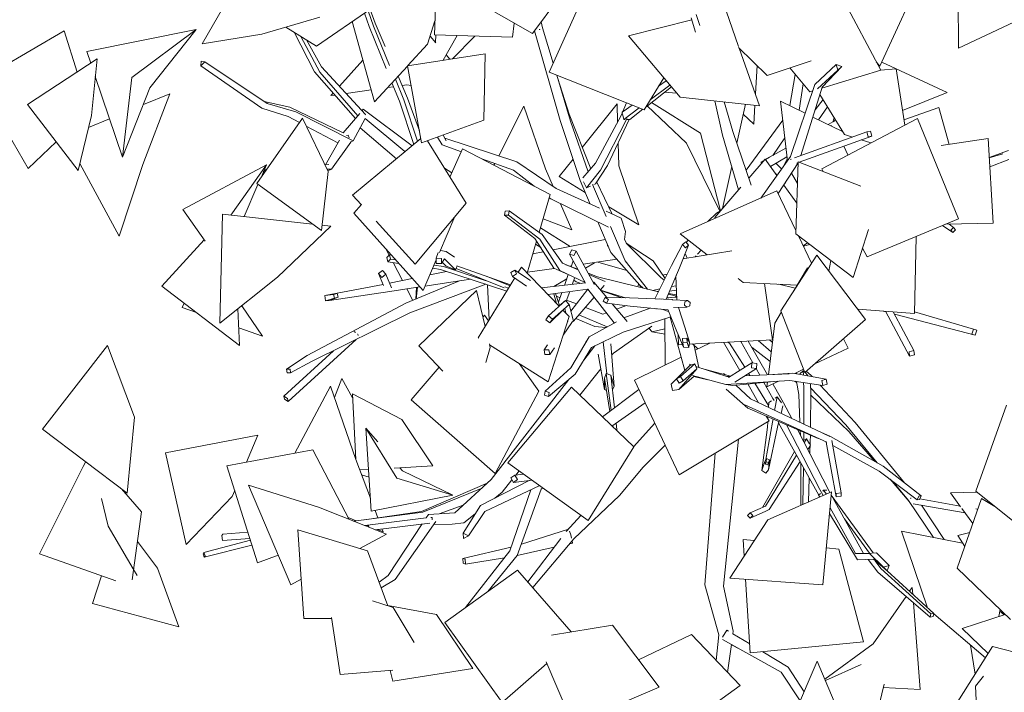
# Model space of a CAD drawing. Header units: millimetres. Extents: x -2624 to 101766, y -16 to 109490.
# Tile 35 of 151: x 15996 to 18595, y 69183 to 70960. Entities that reach past the tile are written whole.
import ezdxf

# ---------------------------------------------------------------- set-up
doc = ezdxf.new("R2010")
doc.units = ezdxf.units.MM
doc.header["$MEASUREMENT"] = 0
doc.layers.add('Nouveau_VRD _ Végétation.VRD', color=7, linetype='Continuous')

# ---------------------------------------------------------------- blocks, each defined once
blk = doc.blocks.new('Élément de coupe_1474')
at = {"layer": 'Nouveau_VRD _ Végétation.VRD', "color": 7, "linetype": 'Continuous', "lineweight": 15}
for p, q in [((17098.6, 71146.6), (17090.7, 70919.9)), ((16477.4, 70895.7), (16594.7, 71099.2)), ((18380.1, 71085.3), (18266.4, 70836.7)), ((17439.4, 71044.6), (17349.6, 70922.7)), ((18474.1, 70884.7), (18473.2, 71045.5)), ((17177.8, 71021.2), (17349.6, 70922.7)), ((17486.3, 71026.9), (17393.2, 70820.5)), ((18163.3, 71024.6), (18268.6, 70825.8)), ((16922.9, 70988.3), (16779.4, 70890)), ((16929.7, 70942.2), (16915.6, 70983.3)), ((16933.8, 70950.5), (16920.6, 70986.7)), ((17860.5, 70982.7), (17893.7, 70888.8)), ((16788.2, 70966), (16635, 70921)), ((16918, 70941.5), (16906.3, 70977)), ((17603.1, 70916.5), (17769.9, 70959.4)), ((17779.4, 70926.6), (17768.4, 70964.6)), ((17791.3, 70944.1), (17781.7, 70973.6)), ((15884.7, 70795.9), (16113.5, 70930.4)), ((16113.5, 70930.4), (16147.1, 70821.2)), ((16173.3, 70875.4), (16462, 70933.8)), ((16462, 70933.8), (16291.8, 70807)), ((16339.7, 70779.3), (16462, 70933.8)), ((16698.5, 70939.7), (16779.4, 70890)), ((16932.6, 70742.2), (16873.6, 70954.5)), ((16963.2, 70830.5), (16918, 70941.5)), ((16972.3, 70838.9), (16929.7, 70942.2)), ((16960.8, 70888.3), (16933.8, 70950.5)), ((17092, 70956.1), (17072.7, 70895.1)), ((17301.3, 70950.4), (17296.3, 70913.3)), ((17367, 70933.7), (17368.6, 70933.3)), ((17368.6, 70933.3), (17369.1, 70934.6)), ((17376.1, 70937.8), (17372.4, 70953.7)), ((17404, 70844.4), (17376.1, 70937.8)), ((18619.7, 70952.6), (18474.1, 70884.7)), ((16477.4, 70895.7), (16635, 70921)), ((16774, 70821.9), (16720.1, 70926.4)), ((16788.1, 70820.7), (16738.1, 70915.4)), ((16792.7, 70835.2), (16753.1, 70906.2)), ((17079.2, 70915.7), (17094.1, 70898.5)), ((17090.7, 70919.9), (17296.3, 70913.3)), ((17093.1, 70899.6), (17094.5, 70919.8)), ((17114, 70852.4), (17150.3, 70918)), ((17197.3, 70916.4), (17138.5, 70856.1)), ((17422.4, 70693), (17354.9, 70929.9)), ((17603.1, 70916.5), (17739, 70754.7)), ((17020.5, 70838.1), (17072.7, 70895.1)), ((17893.1, 70886.5), (17968.6, 70812.5)), ((17895.2, 70884.5), (17949, 70732.1)), ((16016, 70735.5), (16199.9, 70855.7)), ((16183.5, 70845), (16173.3, 70875.4)), ((16199.9, 70855.7), (16185.1, 70706.9)), ((16839.9, 70784.2), (16901.9, 70852.7)), ((17019.6, 70837.9), (17224.5, 70869.3)), ((17121.8, 70866.4), (17131.5, 70855)), ((17224.5, 70869.3), (17220.9, 70694.3)), ((16474.5, 70849.9), (16474.4, 70837.3)), ((16474.4, 70837.3), (16484.6, 70848.5)), ((16635, 70725.9), (16474.4, 70837.3)), ((16484.6, 70848.5), (16474.5, 70849.9)), ((16649.3, 70738.4), (16484.6, 70848.5)), ((16908.9, 70709.4), (16792.7, 70835.2)), ((16932.6, 70742.2), (17019.7, 70837.2)), ((17019.6, 70837.9), (17056.7, 70633.9)), ((17942.2, 70838.5), (17937.9, 70763.5)), ((18085.3, 70850.6), (17968.6, 70812.5)), ((18028.6, 70832.1), (18081.6, 70768.9)), ((18095.1, 70788.2), (18151.5, 70841)), ((18114.4, 70781.5), (18166.1, 70836.1)), ((18151.5, 70841), (18155.8, 70826.2)), ((18166.1, 70836.1), (18151.5, 70841)), ((18155.8, 70826.2), (18166.1, 70836.1)), ((18266.4, 70836.7), (18256.8, 70848.1)), ((18268.5, 70826.1), (18309.1, 70829.6)), ((18271.3, 70847.3), (18443.9, 70767.5)), ((18309.1, 70829.6), (18332.2, 70681)), ((16267, 70596.2), (16195.4, 70809.8)), ((16267, 70596.2), (16291.8, 70807)), ((16882.1, 70698.4), (16774, 70821.9)), ((16888.2, 70705.6), (16788.1, 70820.7)), ((17010.1, 70747.5), (16987.5, 70802.1)), ((17019.9, 70751.9), (16994.7, 70810)), ((17393.2, 70820.5), (17643.9, 70721.7)), ((17449.7, 70691.2), (17413.5, 70812.6)), ((17446, 70709.9), (17416, 70804.1)), ((17696, 70805.9), (17643.9, 70721.7)), ((18028.4, 70732.6), (18043.1, 70814.8)), ((18101.5, 70776.5), (18155.8, 70826.2)), ((18268.6, 70825.8), (18113.5, 70778.6)), ((15884.7, 70795.9), (16018.5, 70566.7)), ((16339.7, 70779.3), (16267, 70596.2)), ((16967.5, 70780.2), (16982.7, 70782.4)), ((16998.2, 70744.3), (16978.6, 70792.4)), ((17005.3, 70785.6), (17018.1, 70787.4)), ((17029.1, 70785.6), (17018.1, 70787.4)), ((17648.3, 70728.9), (17716, 70782)), ((17660.2, 70748.1), (17712.1, 70786.7)), ((17682.5, 70784.1), (17702.4, 70798.3)), ((18030.6, 70598.4), (18095.1, 70788.2)), ((18053, 70720.5), (18063.9, 70790)), ((18057.8, 70600.5), (18114.4, 70781.5)), ((16392, 70764), (16320.9, 70577.2)), ((16322.2, 70735.1), (16392, 70764)), ((16817.2, 70759.1), (16823.2, 70765.7)), ((16817.2, 70759.1), (16827.7, 70760.6)), ((16857.8, 70764.8), (16923.7, 70774.1)), ((17050.8, 70666.4), (17019.9, 70751.9)), ((17698.4, 70768.2), (17730, 70765.3)), ((17949, 70732.1), (17739, 70754.7)), ((18089.3, 70771.3), (18081.6, 70768.9)), ((18095.5, 70721), (18116.4, 70749)), ((18108.4, 70762.2), (18172.9, 70656.1)), ((18443.9, 70767.5), (18326.1, 70720)), ((16150.2, 70561.5), (16016, 70735.5)), ((16704.4, 70703.7), (16635, 70725.9)), ((16708.8, 70728.5), (16641.5, 70743.6)), ((16724.4, 70716.5), (16649.3, 70738.4)), ((16849.9, 70660.4), (16708.8, 70728.5)), ((16902.8, 70722.8), (16899.8, 70719.3)), ((17031.6, 70626.7), (16902.8, 70722.8)), ((17035.8, 70630.1), (16998.2, 70744.3)), ((17046.2, 70638.8), (17010.1, 70747.5)), ((17260.3, 70600.3), (17326.6, 70731.1)), ((17326.6, 70731.1), (17383.9, 70565.6)), ((17480.9, 70621.9), (17572.8, 70737.5)), ((17572.8, 70737.5), (17574.1, 70689.3)), ((17583.2, 70706.4), (17597.3, 70740.1)), ((17588.8, 70717.1), (17612.5, 70734.1)), ((17590.2, 70695.9), (17631.4, 70726.6)), ((17606, 70695.7), (17640.8, 70722.9)), ((17756.3, 70633), (17652.5, 70732.1)), ((17663.4, 70740.7), (17792.9, 70659.7)), ((17850.8, 70654.3), (17830.8, 70744.8)), ((17878.3, 70664.6), (17855.5, 70742.2)), ((17911.6, 70736.1), (17888.9, 70633.4)), ((17936.2, 70733.5), (17933.4, 70683.7)), ((18004.3, 70744.4), (18069.3, 70712.5)), ((18004.3, 70744.4), (18022.5, 70587)), ((18104.1, 70695.4), (18128.4, 70729.2)), ((18421.8, 70727.8), (18330, 70695.1)), ((18421.8, 70727.8), (18449.5, 70630.2)), ((16150.2, 70561.5), (16185.1, 70706.9)), ((16177.5, 70675.2), (16232.8, 70698.1)), ((16621.4, 70526.7), (16742, 70699.4)), ((16734, 70688), (16704.4, 70703.7)), ((16876.5, 70639.8), (16724.4, 70716.5)), ((16742, 70699.4), (16810.3, 70558.6)), ((16893.6, 70712), (16849.9, 70660.4)), ((16908, 70698.9), (16876.5, 70639.8)), ((17012.8, 70611), (16908, 70698.9)), ((16908.2, 70707.9), (16908.9, 70709.4)), ((17503.2, 70565.7), (17446, 70709.9)), ((17516.2, 70580.5), (17583.2, 70706.4)), ((17585.9, 70715.1), (17587.2, 70716)), ((17585.9, 70715.1), (17586.2, 70713.6)), ((17586.8, 70711.1), (17590.2, 70695.9)), ((17596.9, 70694.1), (17598.7, 70698.5)), ((17933.4, 70683.7), (17905.8, 70709.7)), ((18089.7, 70702.5), (18168, 70664.1)), ((18366.2, 70698.9), (18112.9, 70565.8)), ((18142.3, 70688.9), (18146.1, 70700.1)), ((18366.2, 70698.9), (18474.2, 70433.9)), ((16835.7, 70633.9), (16752.3, 70678.3)), ((16990.5, 70592.4), (16894.4, 70673.5)), ((17056.7, 70633.9), (17220.9, 70694.3)), ((17475.4, 70534.8), (17422.4, 70693)), ((17496.2, 70557.8), (17449.7, 70691.2)), ((17529.1, 70562), (17596.9, 70694.1)), ((17547.4, 70574.2), (17604.6, 70695.7)), ((17590.2, 70695.9), (17594.5, 70695.9)), ((17599.8, 70695.8), (17606, 70695.7)), ((17913.2, 70562), (18010.1, 70694.5)), ((18130.2, 70682.6), (18142.5, 70689.5)), ((18138.7, 70678.5), (18139.2, 70679.9)), ((18144.8, 70690.1), (18148.7, 70695.9)), ((16863.3, 70654.5), (16858.7, 70653.3)), ((16865.8, 70647.8), (16863.3, 70654.5)), ((16874.4, 70495.9), (17054.6, 70645.7)), ((17110.6, 70629.1), (17098.7, 70649.4)), ((17121.9, 70639.6), (17113.3, 70654.8)), ((17308.5, 70584.5), (17117.8, 70646.8)), ((17845.4, 70454.7), (17792.9, 70659.7)), ((17893.6, 70510.3), (17850.8, 70654.3)), ((17926.6, 70522.8), (17878.3, 70664.6)), ((17983.7, 70600.8), (18015.5, 70647.1)), ((18041.3, 70594.6), (18231.9, 70662.9)), ((18053.2, 70583.3), (18245.5, 70652.2)), ((18194.2, 70649.4), (18172.9, 70656.1)), ((18241.7, 70665.2), (18231.9, 70662.9)), ((18231.9, 70662.9), (18235.7, 70649.8)), ((18235.7, 70649.8), (18245.5, 70652.2)), ((18245.5, 70652.2), (18241.7, 70665.2)), ((18552.3, 70645.3), (18428.2, 70627.1)), ((18552.3, 70645.3), (18565.9, 70422)), ((16018.5, 70566.7), (16092.1, 70636.9)), ((16839.9, 70641.2), (16802.7, 70576.3)), ((16870.2, 70636.2), (16818.9, 70565)), ((16870.2, 70636.2), (16869.7, 70637.5)), ((16869.8, 70637.3), (16876.5, 70639.8)), ((17072.4, 70639.7), (17174.1, 70474.9)), ((17161.7, 70610.9), (17110.6, 70629.1)), ((17575.7, 70634.3), (17577.4, 70573.2)), ((17756.3, 70633), (17843.9, 70453.7)), ((17975.2, 70596.1), (18018.6, 70620.3)), ((18171.3, 70625.6), (18182.2, 70602.2)), ((18242.7, 70634), (18217.2, 70642.1)), ((17131.6, 70543.8), (17164.9, 70618.1)), ((17164.9, 70618.1), (17396.2, 70497.9)), ((17952.4, 70488.4), (18030.6, 70598.4)), ((17975.2, 70596.1), (17964.7, 70590)), ((17977.5, 70572.1), (18021.3, 70597.4)), ((18555.3, 70595.6), (18605.6, 70613.6)), ((18555.4, 70594.3), (18591, 70605.6)), ((16258, 70387.6), (16154.5, 70579.5)), ((16258, 70387.6), (16320.9, 70577.2)), ((16426.2, 70457.8), (16647, 70576.3)), ((16647, 70576.3), (16553.2, 70443.2)), ((16632.9, 70543), (16647, 70576.3)), ((16811.8, 70577), (16801.7, 70576.2)), ((17136.6, 70555), (17117.3, 70567)), ((17299.7, 70561.8), (17215.5, 70591.8)), ((17247.6, 70575.1), (17249.9, 70579.6)), ((17411.9, 70513.3), (17308.5, 70584.5)), ((17420, 70545.2), (17456.5, 70591.1)), ((17482.1, 70541.7), (17516.2, 70580.5)), ((17516.2, 70525.9), (17547.4, 70574.2)), ((17629.8, 70417.4), (17577.4, 70573.2)), ((17875.3, 70571.9), (17850.7, 70460.6)), ((17963.6, 70591.5), (17920.3, 70541.2)), ((17960, 70587.3), (17952.5, 70583)), ((17954.8, 70581.3), (17952.5, 70583)), ((17994.7, 70548), (17963.6, 70591.5)), ((18007.2, 70565.5), (17991.7, 70580.3)), ((17998.2, 70500.1), (18051.1, 70581.2)), ((18011.1, 70571), (18021.8, 70592.4)), ((18031.1, 70590.9), (18032.5, 70591.4)), ((18031.1, 70590.9), (18031.6, 70589)), ((18051.2, 70584.1), (18044.3, 70393.9)), ((18047, 70581), (18051.1, 70582.5)), ((18216, 70519.8), (18051.2, 70584.1)), ((18556.9, 70570.7), (18606.9, 70590.2)), ((16646, 70563.7), (16639.8, 70558.9)), ((16639.8, 70558.9), (16641.4, 70555.2)), ((16647.4, 70563.8), (16646, 70563.7)), ((16646.5, 70562.5), (16646, 70563.7)), ((16792.1, 70403.1), (16810.3, 70558.6)), ((16818.9, 70565), (16807.5, 70564.3)), ((16809.3, 70560.5), (16818.9, 70565)), ((17354.2, 70519.8), (17299.7, 70561.8)), ((17404.1, 70518.7), (17383.9, 70565.6)), ((17488.7, 70503.3), (17420, 70545.2)), ((17491.8, 70515.3), (17529.1, 70562)), ((17995.1, 70548.6), (17991.9, 70552)), ((17993.6, 70549.7), (17993.9, 70549.9)), ((18049.1, 70527.2), (18033.6, 70554.4)), ((18112.9, 70565.8), (18116.6, 70558.6)), ((16588.7, 70439.3), (16624.8, 70524.2)), ((16792.1, 70403.1), (16621.4, 70526.7)), ((17501.8, 70472.5), (17475.4, 70534.8)), ((17484.2, 70531.6), (17491.8, 70515.3)), ((17491.8, 70515.3), (17502.4, 70519.9)), ((17544.1, 70439.8), (17507.9, 70524.6)), ((17511.4, 70523.9), (17516.2, 70525.9)), ((17560, 70446.1), (17519.2, 70530.6)), ((17899.7, 70517.4), (17830.7, 70437.4)), ((18047.2, 70474.7), (18012.9, 70522.6)), ((18014.8, 70525.6), (18016.3, 70526.6)), ((18016.3, 70526.6), (18015.8, 70527)), ((18016.3, 70526.6), (18016.5, 70528.1)), ((16874.4, 70495.9), (16897.7, 70470.3)), ((17366.9, 70398), (17396.2, 70497.9)), ((17397.8, 70486), (17393.7, 70489.2)), ((17526.3, 70461.4), (17411.9, 70513.3)), ((17738.9, 70393.6), (17994.8, 70507.3)), ((17994.8, 70507.3), (18044.6, 70403.1)), ((16878.1, 70448.9), (16898.2, 70471)), ((17040.1, 70313.5), (17174.1, 70474.9)), ((17550.4, 70411.2), (17397.8, 70486)), ((17453, 70404.6), (17423.5, 70473.4)), ((17629.8, 70417.4), (17550.6, 70465.6)), ((16485.4, 70374.7), (16426.2, 70457.8)), ((16524.4, 70157.6), (16530.9, 70445.6)), ((16530.9, 70445.6), (16769.1, 70419.8)), ((17060.6, 70244), (16878.1, 70448.9)), ((17103.7, 70344.2), (17144.7, 70439.4)), ((17277.3, 70454.1), (17275.9, 70442.8)), ((17275.9, 70442.8), (17286.5, 70443.4)), ((17356, 70381.3), (17275.9, 70442.8)), ((17287.9, 70454.6), (17277.3, 70454.1)), ((17286.5, 70443.4), (17287.9, 70454.6)), ((17368.6, 70380.2), (17286.5, 70443.4)), ((17375, 70392.3), (17287.9, 70454.6)), ((17583.2, 70435.6), (17543.7, 70453.5)), ((17812.4, 70426.3), (17835.5, 70448.3)), ((17831.8, 70434.9), (17830.7, 70437.4)), ((17835.5, 70448.3), (17845.9, 70455)), ((16817.3, 70414.5), (16676.3, 70279.9)), ((16793.7, 70417.1), (16817.3, 70414.5)), ((16936.4, 70427.6), (17040.1, 70313.5)), ((17453, 70404.6), (17377.3, 70433.4)), ((17555.9, 70344.9), (17521.8, 70425.2)), ((17594.4, 70322.2), (17555.5, 70413.1)), ((17595.3, 70399.9), (17583.2, 70435.6)), ((18474.2, 70433.9), (18232.7, 70333.3)), ((18431.7, 70416.2), (18458.9, 70397.4)), ((18565.9, 70422), (18439.6, 70419.5)), ((18449.1, 70419.7), (18461, 70410.5)), ((18461, 70410.5), (18453.9, 70403.6)), ((18466, 70404.3), (18461, 70410.5)), ((17449.3, 70360.7), (17370.4, 70409.8)), ((17429, 70316.2), (17375, 70392.3)), ((17592.3, 70379.2), (17595.3, 70399.9)), ((17738.9, 70393.6), (17810.6, 70338.5)), ((18195.9, 70279), (18044.3, 70393.9)), ((18051.6, 70388.4), (18086.2, 70316.1)), ((18236.8, 70405.5), (18195.9, 70279)), ((18358.1, 70183.6), (18362.2, 70387.2)), ((18453.9, 70403.6), (18458.9, 70397.4)), ((18458.9, 70397.4), (18466, 70404.3)), ((16371.4, 70255.5), (16483, 70378)), ((17335.3, 70290.3), (17360.1, 70374.9)), ((17405.4, 70303.3), (17356, 70381.3)), ((17371.1, 70357.5), (17357.7, 70366.5)), ((17421.9, 70297.3), (17368.6, 70380.2)), ((17541.4, 70379.1), (17403.8, 70351.7)), ((17547.1, 70361.7), (17547.7, 70364.1)), ((17597.6, 70368.2), (17592, 70379.7)), ((17667.9, 70322.2), (17596.9, 70369.7)), ((17688.2, 70278.4), (17597.6, 70368.2)), ((17716.8, 70310.5), (17745.7, 70365.6)), ((17737.2, 70304.4), (17761.3, 70364.1)), ((17754, 70372.4), (17745.7, 70365.6)), ((17745.7, 70365.6), (17753, 70357.2)), ((17753, 70357.2), (17761.3, 70364.1)), ((17761.3, 70364.1), (17754, 70372.4)), ((17754.9, 70371.4), (17760.7, 70376.9)), ((18075.4, 70370.4), (18064.1, 70362.2)), ((18064.7, 70361.1), (18081.3, 70365.9)), ((16971, 70337.8), (16962.7, 70353.9)), ((16971.8, 70338.6), (16964.7, 70331.6)), ((16974.8, 70326.9), (16971.8, 70338.6)), ((16976.7, 70338.2), (16971.8, 70338.6)), ((17100.8, 70344.8), (17095.5, 70329.5)), ((17121.3, 70346.9), (17106.2, 70349.9)), ((17143.7, 70332.6), (17121.3, 70346.9)), ((17378, 70346.6), (17350.2, 70341)), ((17352.8, 70341.5), (17350.7, 70342.9)), ((17453.2, 70351.9), (17447.2, 70340.5)), ((17447.2, 70340.5), (17459, 70336.4)), ((17489, 70264), (17447.2, 70340.5)), ((17464.9, 70347.9), (17453.2, 70351.9)), ((17459, 70336.4), (17464.9, 70347.9)), ((17512.5, 70260.8), (17464.9, 70347.9)), ((17632.6, 70258.2), (17555.9, 70344.9)), ((17875.8, 70349.2), (17746.7, 70328.1)), ((17752.3, 70341.8), (17757.4, 70329.8)), ((17778.8, 70333.3), (17781.1, 70335.8)), ((17784.9, 70339.8), (17795.1, 70350.4)), ((18099.9, 70337.3), (18005.2, 70190.7)), ((18228.8, 70167.7), (18099.9, 70337.3)), ((18220.9, 70356.3), (18232.7, 70333.3)), ((16964.7, 70331.6), (16967.6, 70319.9)), ((16967.6, 70319.9), (16974.8, 70326.9)), ((16996.7, 70315.8), (16967.6, 70319.9)), ((16988.4, 70325), (16974.8, 70326.9)), ((17005.9, 70270.6), (16981.3, 70318)), ((17060.6, 70244), (17095.5, 70325.1)), ((17114.2, 70307.6), (17089.4, 70311)), ((17095.5, 70329.5), (17095.3, 70315.8)), ((17095.3, 70315.8), (17109, 70315.5)), ((17109.2, 70329.1), (17095.5, 70329.5)), ((17109, 70315.5), (17109.2, 70329.1)), ((17117.2, 70328.1), (17109, 70315.5)), ((17121.6, 70308.9), (17111.4, 70319.1)), ((17227.6, 70270.2), (17114.2, 70307.6)), ((17146.4, 70299.1), (17117.2, 70328.1)), ((17121.6, 70308.9), (17146.4, 70299.1)), ((17146.4, 70299.1), (17150.5, 70309.3)), ((17149.4, 70309.7), (17291.3, 70259)), ((17470, 70298.7), (17429, 70316.2)), ((17469.1, 70300.5), (17437.7, 70312.5)), ((17452.3, 70309.3), (17447.8, 70308.6)), ((17451.5, 70307.2), (17457, 70322.5)), ((17572.1, 70326.6), (17483.5, 70313.8)), ((17513, 70317.5), (17489.2, 70303.5)), ((17510.4, 70317.7), (17513, 70317.5)), ((17598.5, 70296.7), (17521.9, 70319.3)), ((17653.4, 70248), (17594.4, 70322.2)), ((17699.3, 70275.9), (17667.9, 70322.2)), ((17672.2, 70222.4), (17716.8, 70310.5)), ((18131.6, 70295.5), (18137, 70323.7)), ((16953.9, 70297.4), (16943.2, 70289)), ((16943.2, 70289), (16951.5, 70278.6)), ((16956.3, 70257.2), (16943.2, 70289)), ((16951.5, 70278.6), (16962.2, 70287)), ((16962.2, 70287), (16953.9, 70297.4)), ((16977, 70251.2), (16962.2, 70287)), ((17122.7, 70294.8), (17078.5, 70285.6)), ((17106.8, 70300), (17086, 70303)), ((17281.4, 70242.8), (17106.8, 70300)), ((17274.3, 70251.5), (17147.6, 70302.2)), ((17290.1, 70257), (17230.1, 70280.9)), ((17302.8, 70298.4), (17292, 70291.8)), ((17292, 70291.8), (17296.9, 70281.3)), ((17296.9, 70281.3), (17307.6, 70287.9)), ((17333.3, 70255.9), (17296.9, 70281.3)), ((17307.6, 70287.9), (17302.8, 70298.4)), ((17344.1, 70270.5), (17302.8, 70298.4)), ((17311.7, 70292.4), (17320.1, 70306.1)), ((17320.1, 70306.1), (17419.7, 70202.9)), ((17406.7, 70302.7), (17335.9, 70292.5)), ((17453.3, 70282.1), (17405.4, 70303.3)), ((17488.3, 70265.2), (17421.9, 70297.3)), ((17433.9, 70257.9), (17444, 70286.2)), ((17468.7, 70300.6), (17468.8, 70300.9)), ((17521.5, 70280.4), (17496.6, 70289.9)), ((17541.4, 70268.4), (17498.3, 70286.7)), ((17705.3, 70287.8), (17693.3, 70284.7)), ((17702.2, 70221.4), (17737.2, 70304.4)), ((17730.5, 70219), (17728.2, 70283.2)), ((18075.1, 70304.4), (18039.5, 70243.8)), ((18075.1, 70304.4), (18076.6, 70301.3)), ((16576.2, 70098.9), (16371.4, 70255.5)), ((16524.4, 70157.6), (16676.3, 70279.9)), ((16955.1, 70260.2), (16801.2, 70230.8)), ((17032.1, 70276), (16971.9, 70263.6)), ((17157, 70270.1), (17015.3, 70210.6)), ((17226.2, 70260.9), (17025.7, 70185)), ((17162.9, 70271), (17065.7, 70255.9)), ((17186.6, 70273.9), (17162.9, 70271)), ((17206.1, 70119.5), (17302.5, 70277.4)), ((17235.1, 70167), (17230.5, 70259.5)), ((17489.7, 70264.1), (17373, 70251.2)), ((17439.9, 70274.7), (17406, 70254.8)), ((17454.2, 70260.1), (17460.8, 70278.5)), ((17464.4, 70267.5), (17458.3, 70271.6)), ((17477.9, 70262.8), (17464.4, 70267.5)), ((17511.6, 70266.5), (17509.5, 70266.2)), ((17546, 70225.6), (17511.6, 70266.5)), ((17512.1, 70260.1), (17512.5, 70260.8)), ((17681.7, 70241.1), (17521.5, 70280.4)), ((17538.5, 70257.2), (17528.9, 70246)), ((17538.5, 70257.2), (17538.2, 70257.8)), ((17629.7, 70261.4), (17627.7, 70254.3)), ((17635.2, 70252.5), (17632.2, 70258.5)), ((17632.6, 70258.2), (17640.5, 70251.2)), ((17697.3, 70272), (17688.2, 70278.4)), ((17729.2, 70256.8), (17716.2, 70254.7)), ((17892.2, 70275.8), (17905.6, 70265.5)), ((18048, 70258.2), (17905.6, 70265.5)), ((17983.4, 70114.3), (17961.8, 70262.6)), ((18000.1, 70260.7), (18043.2, 70250.1)), ((16801.2, 70230.8), (16823.9, 70234)), ((16801.2, 70230.8), (16802.8, 70217.3)), ((16972.9, 70241.4), (16814, 70218.3)), ((16818.6, 70233.3), (16833.6, 70236.7)), ((16833.6, 70236.7), (16823.9, 70234)), ((16823.9, 70234), (16826.7, 70224)), ((16836.4, 70226.8), (16833.6, 70236.7)), ((17051.9, 70253.7), (16972.9, 70241.4)), ((17033.2, 70218.1), (17017.5, 70248.4)), ((17041.3, 70221.5), (17043.4, 70252.4)), ((17045.6, 70252.8), (17042.1, 70221.8)), ((17049.1, 70098.5), (17201.4, 70244.1)), ((17201.4, 70244.1), (17224.4, 70149.4)), ((17286.3, 70250.8), (17276.4, 70254.1)), ((17495.6, 70247.7), (17389.6, 70234)), ((17392.7, 70230.8), (17391.8, 70234.3)), ((17397.4, 70235), (17405.5, 70235.2)), ((17405.5, 70235.2), (17405.5, 70236.1)), ((17413, 70209.9), (17405.5, 70235.2)), ((17421, 70204.3), (17409.8, 70236.6)), ((17422.2, 70225.2), (17412.5, 70228.9)), ((17417.9, 70213.1), (17427.1, 70238.9)), ((17438.4, 70215.8), (17447.6, 70241.5)), ((17495.8, 70247.5), (17450.7, 70189.8)), ((17565.3, 70158.7), (17495.6, 70247.7)), ((17506.1, 70249.5), (17506.5, 70249.4)), ((17595.4, 70224.7), (17529.4, 70245.3)), ((17585.1, 70224.9), (17530.3, 70244.2)), ((17685.4, 70248.5), (17667.1, 70244.7)), ((17676.5, 70242.4), (17681.8, 70241.3)), ((17726.1, 70230.2), (17707.8, 70234.7)), ((17708.5, 70236.3), (17730, 70232.9)), ((17711, 70242.3), (17729.6, 70245.2)), ((17730.2, 70226.5), (17726.1, 70230.2)), ((16424.6, 70199.4), (16430.3, 70210.5)), ((16636.5, 70123.4), (16582.2, 70204.1)), ((17015.3, 70210.6), (16754.4, 70072.4)), ((16802.8, 70217.3), (16826.7, 70224)), ((16802.8, 70217.3), (16814, 70218.3)), ((16814, 70218.3), (16836.4, 70226.8)), ((16826.7, 70224), (16836.4, 70226.8)), ((17436.4, 70218), (17392.1, 70177)), ((17446.2, 70206.9), (17402.4, 70169)), ((17424.9, 70208.3), (17415.4, 70198.5)), ((17436.4, 70218), (17424.9, 70208.3)), ((17446.2, 70206.9), (17436.4, 70218)), ((17465.5, 70208.7), (17439.4, 70218.6)), ((17457.8, 70163), (17446.2, 70206.9)), ((17512.2, 70226.5), (17457.8, 70163)), ((17540.9, 70225.7), (17535.8, 70215.9)), ((17535.8, 70215.9), (17545.1, 70210.5)), ((17550.3, 70220.3), (17540.9, 70225.7)), ((17605.3, 70224.5), (17540.9, 70225.7)), ((17545.1, 70210.5), (17550.3, 70220.3)), ((17606.9, 70203.3), (17545.1, 70210.5)), ((17599, 70162.4), (17560.1, 70208.8)), ((17597.4, 70204.4), (17571.5, 70195.2)), ((17594.5, 70224.7), (17591.9, 70225.8)), ((17718.1, 70220.9), (17605.3, 70224.5)), ((17707.1, 70193.1), (17606.9, 70203.3)), ((17684.2, 70222.3), (17691.1, 70221.8)), ((17716.7, 70225.6), (17703.5, 70224.4)), ((17713.2, 70226.2), (17703.8, 70225.1)), ((17730.2, 70226.5), (17716.7, 70225.6)), ((17719.3, 70219.2), (17718.1, 70220.9)), ((17719, 70219.6), (17759, 70217.6)), ((17730.2, 70228.2), (17728.5, 70228)), ((17751.2, 70214), (17750.4, 70205.5)), ((17750.4, 70205.5), (17757.2, 70200.5)), ((17759, 70217.6), (17751.2, 70214)), ((17757.2, 70200.5), (17765, 70204)), ((17765.8, 70212.5), (17759, 70217.6)), ((17765, 70204), (17765.8, 70212.5)), ((16462.6, 70185.8), (16424.6, 70199.4)), ((16576.2, 70098.9), (16571.6, 70195.5)), ((17025.7, 70185), (16766.2, 70056.6)), ((17218.5, 70173.8), (17223, 70179.1)), ((17223, 70179.1), (17233.5, 70164.4)), ((17392.1, 70177), (17384.9, 70167.1)), ((17402.4, 70169), (17392.1, 70177)), ((17432.1, 70194.8), (17395.1, 70159.2)), ((17429.7, 70192.5), (17446, 70175.7)), ((17437.7, 70184.3), (17434.7, 70197)), ((17546.2, 70148), (17472.2, 70179.7)), ((17535.3, 70182.2), (17489.3, 70199.7)), ((17544.4, 70185.4), (17535.3, 70182.2)), ((17660.2, 70197.9), (17590.5, 70172.4)), ((17675.2, 70196.3), (17675.4, 70195.8)), ((17675.4, 70195.8), (17676.8, 70196.2)), ((17708.7, 70189.2), (17691.3, 70194.7)), ((17706.7, 70194.2), (17730.5, 70136.2)), ((17722, 70199.3), (17757.2, 70200.5)), ((17734.5, 70199.7), (17751.3, 70147.8)), ((18006.5, 70187.5), (17989.3, 70158.2)), ((18068.1, 70028), (18005.2, 70190.7)), ((18358.1, 70183.6), (18207.9, 70195.2)), ((18274.8, 70190), (18282.4, 70187.9)), ((18281.6, 70189.5), (18344.8, 70071)), ((18301.8, 70188), (18356.5, 70085.4)), ((18305.1, 70181.9), (18517.8, 70126)), ((18358.2, 70187.5), (18513.5, 70142.3)), ((17384.9, 70167.1), (17395.1, 70159.2)), ((17391, 70002.9), (17446, 70175.7)), ((17395.1, 70159.2), (17402.4, 70169)), ((17453.6, 70160), (17430.2, 70126.2)), ((17442.9, 70161.5), (17442.3, 70164)), ((17453.4, 70160.3), (17457.8, 70163)), ((17453.6, 70160), (17453.6, 70160.4)), ((17514.2, 70149.1), (17464.3, 70170.5)), ((17570.9, 70161.9), (17499.5, 70121.6)), ((17714.7, 70174.7), (17588.5, 70134.6)), ((17698.6, 70169.6), (17699.8, 70047.5)), ((17713, 70173.3), (17711.4, 70173.6)), ((17712.8, 70174.1), (17751.4, 70033.3)), ((17972.1, 70021.8), (17989.3, 70158.2)), ((18228.8, 70167.7), (18068.1, 70028)), ((16636.5, 70123.4), (16574, 70145.8)), ((16882.3, 70133.3), (16879.1, 70135.6)), ((16888.7, 70128.7), (16887.8, 70129.3)), ((16889.5, 70125.4), (16888.7, 70128.7)), ((17588.5, 70134.6), (17505.4, 70093.9)), ((17514.2, 70149.1), (17543.1, 70146.2)), ((17664.8, 70150.4), (17563, 70079.1)), ((17656.3, 70144.5), (17665.7, 70134.8)), ((17665.7, 70134.8), (17698.8, 70143.2)), ((17699, 70129.2), (17665.7, 70134.8)), ((17730.5, 70136.2), (17748.2, 70095)), ((17734.6, 70101.2), (17733.6, 70128.9)), ((17751.3, 70147.8), (17763.5, 70107.7)), ((18513.5, 70142.3), (18509.4, 70129)), ((18509.4, 70129), (18517.8, 70126)), ((18522, 70139.3), (18513.5, 70142.3)), ((18517.8, 70126), (18522, 70139.3)), ((16055.7, 69877.8), (16227.4, 70099.3)), ((16227.4, 70099.3), (16299.2, 69910.1)), ((16884.3, 70115), (16704.8, 69950.8)), ((17206.1, 70119.5), (17207.5, 70118.7)), ((17235.7, 70103), (17237.9, 70093.7)), ((17236.3, 70100.5), (17391, 70002.9)), ((17389.2, 70100.5), (17379.9, 70087.2)), ((17499.5, 70121.6), (17450.4, 70040.3)), ((17489.5, 70105.7), (17485.8, 70098.9)), ((17499.5, 70121.6), (17489.5, 70105.7)), ((17536.3, 70109.1), (17545.8, 70024.4)), ((17556.7, 70103.1), (17565.5, 69990.5)), ((17745.3, 70101.8), (17734.6, 70101.2)), ((17757.2, 70118.4), (17745.6, 70117.3)), ((17745.6, 70117.3), (17746.6, 70105.8)), ((17746.6, 70105.8), (17758.2, 70106.8)), ((17748.2, 70095), (17746.6, 70105.8)), ((17758.2, 70106.8), (17757.2, 70118.4)), ((17763.5, 70107.7), (17757.2, 70118.4)), ((17762.2, 70094), (17758.2, 70106.8)), ((17762.2, 70094), (17763.5, 70107.7)), ((17983.4, 70114.3), (17763, 70102.7)), ((17771.6, 70103.2), (17785.6, 70089.9)), ((17775.3, 70103.4), (17776.3, 70098.7)), ((17778.9, 70086.5), (17817.5, 70105.6)), ((17896.7, 70033.4), (17853.9, 70107.5)), ((17865.3, 70108.1), (17869.6, 70105.6)), ((17869.6, 70105.6), (17909.7, 70041.6)), ((17899.1, 70109.9), (17931.2, 70053)), ((17919.2, 70110.9), (17970.2, 70021.7)), ((17945, 70112.3), (17979.7, 70082.3)), ((17975.1, 70113.9), (17982.9, 70107.3)), ((18170.4, 70117), (18182.9, 70092.3)), ((16823.9, 70085.2), (16693.3, 69965.6)), ((17113, 70030.9), (17049.1, 70098.5)), ((17226.1, 70054), (17237.9, 70093.7)), ((17392.6, 70087.5), (17379.9, 70087.2)), ((17379.9, 70087.2), (17382.3, 70075)), ((17382.3, 70075), (17395, 70075.3)), ((17395, 70075.3), (17392.6, 70087.5)), ((17407.3, 70093), (17395, 70075.3)), ((17505.4, 70093.9), (17461.8, 70023.6)), ((17513.7, 70098), (17484.6, 70060.4)), ((17522.6, 70076.3), (17539.8, 69982.8)), ((17563, 70079.1), (17559, 70074)), ((17748.2, 70095), (17762.2, 70094)), ((17776.4, 70098.1), (17788.5, 70041.3)), ((17929.1, 70093.8), (17976.5, 70056.5)), ((18182.9, 70092.3), (18092.6, 70049.3)), ((18356.5, 70085.4), (18343.5, 70082.4)), ((18343.5, 70082.4), (18344.8, 70071)), ((18344.8, 70071), (18357.8, 70074)), ((18357.8, 70074), (18356.5, 70085.4)), ((16754.4, 70072.4), (16700.5, 70036.5)), ((16766.2, 70056.6), (16711.1, 70027)), ((17314.1, 70051.4), (17366, 69978.7)), ((17618.6, 70007.4), (17741.8, 70068.2)), ((17777.6, 70050.8), (17740.3, 70017)), ((17763.2, 70049.6), (17768.5, 70047.8)), ((17777.6, 70050.8), (17764.4, 70046.5)), ((17783.3, 70037.2), (17777.6, 70050.8)), ((17867.1, 70014.6), (17928.3, 70053.4)), ((17928.3, 70053.4), (17927.5, 70040.1)), ((17941.3, 70051.8), (17928.3, 70053.4)), ((17940.5, 70038.5), (17941.3, 70051.8)), ((16709.8, 70036.9), (16700.5, 70036.5)), ((16700.5, 70036.5), (16701.9, 70026.6)), ((16701.9, 70026.6), (16711.1, 70027)), ((16711.1, 70027), (16709.8, 70036.9)), ((17028.8, 69955.9), (17103.1, 70041.4)), ((17450.4, 70040.3), (17382.8, 69978.6)), ((17461.8, 70023.6), (17392, 69964.5)), ((17529.7, 70037.4), (17474.1, 69967.8)), ((17543.9, 70025), (17539.9, 70012.4)), ((17556.6, 70021.1), (17543.9, 70025)), ((17543.9, 70025), (17556.8, 69927.2)), ((17565.5, 69990.5), (17556.6, 70021.1)), ((17556.6, 70021.1), (17566.2, 69934.3)), ((17715.6, 69996.8), (17764.4, 70046.5)), ((17764.4, 70046.5), (17729.6, 70010.8)), ((17735.9, 69982.6), (17783.3, 70037.2)), ((17783.3, 70037.2), (17747, 70005.9)), ((17780.5, 70043.9), (17862.3, 70017.1)), ((17796.4, 70038.7), (17872.2, 70017.8)), ((17853.5, 70025.4), (17857, 70022)), ((17883.3, 70002.3), (17940.5, 70038.5)), ((17909.9, 70019.1), (18026.8, 70024.1)), ((17919.8, 70025.4), (17923.4, 70019.7)), ((17927.5, 70040.1), (17940.5, 70038.5)), ((17939.6, 70038), (17949.3, 70020.8)), ((17983.7, 70022.2), (18037, 70025.9)), ((18037, 70025.9), (18125, 70010.3)), ((18064.9, 70036.1), (18041.7, 70025.1)), ((18044.6, 70026.4), (18047.4, 70024.1)), ((18064.1, 70032.5), (18055.5, 70024.4)), ((18067.9, 70028.6), (18064.1, 70032.5)), ((18064.1, 70032.5), (18064.5, 70021)), ((18076.6, 70019.6), (18068.3, 70028.2)), ((18071.8, 70031.2), (18085.5, 70019.5)), ((16826.8, 69961.8), (16846.5, 70012.1)), ((16846.5, 70012.1), (16874.4, 69960.9)), ((17445.3, 70009.6), (17240.7, 69745.4)), ((17539.8, 69982.8), (17539.9, 70012.4)), ((17539.9, 70012.4), (17553.4, 69924.7)), ((17736.9, 69757.7), (17618.6, 70007.4)), ((17715.6, 69996.8), (17719.3, 69979.9)), ((17740.3, 70017), (17729.6, 70010.8)), ((17729.6, 70010.8), (17736.4, 69999.7)), ((17776.5, 70018.3), (17735.9, 69982.6)), ((17736.4, 69999.7), (17747, 70005.9)), ((17747, 70005.9), (17740.3, 70017)), ((17772.1, 70019.7), (17859.4, 69995.6)), ((17775.4, 70017.3), (17779.2, 70016)), ((17779.2, 70016), (17812.4, 70008.6)), ((17859.4, 69995.6), (18028.6, 70006.8)), ((17859.4, 69995.6), (17878.7, 69993.8)), ((17862.3, 70017.1), (17871.8, 70017.5)), ((17878.7, 69993.8), (17995.8, 70004.6)), ((17946.2, 69947.6), (17917.5, 69997.4)), ((17936.3, 69999.1), (17972.9, 69940.6)), ((17960.3, 70001.3), (17984.1, 69959.1)), ((17999.2, 70004.8), (17968.1, 69990)), ((17968.1, 69990), (17969.7, 70002.2)), ((17984, 69997.6), (18012.5, 69947.7)), ((18028.6, 70006.8), (18116, 69993.2)), ((18042.4, 70004.7), (18046.6, 70001.3)), ((18046.2, 70004.1), (18052.2, 69969.9)), ((18065.1, 70001.1), (18065.6, 69987.8)), ((18083.2, 69998.3), (18083.8, 69974.7)), ((18085.5, 70019.5), (18088, 70016.9)), ((18125, 70010.3), (18113.5, 70006.6)), ((18113.5, 70006.6), (18116, 69993.2)), ((18116, 69993.2), (18127.5, 69997)), ((18127.5, 69997), (18125, 70010.3)), ((16722, 69814.8), (16816.5, 69991.9)), ((16816.5, 69991.9), (16883.1, 69798.3)), ((16883.3, 69797.8), (16873.9, 69971.1)), ((16873.9, 69971.1), (17004.6, 69903.5)), ((17251.2, 69760.9), (17366, 69978.7)), ((17284.8, 69788.9), (17452.2, 69988.7)), ((17382.8, 69978.6), (17381.1, 69967.8)), ((17393.7, 69975.3), (17382.8, 69978.6)), ((17392, 69964.5), (17393.7, 69975.3)), ((17452.2, 69988.7), (17617.1, 69831)), ((17630.4, 69982.5), (17534.2, 69910.3)), ((17539.8, 69982.8), (17544.8, 69980.5)), ((17560.8, 69982.5), (17565.5, 69990.5)), ((17719.3, 69979.9), (17735.9, 69982.6)), ((17860.6, 69983.3), (17918, 69933.4)), ((17886, 69994.4), (17924.6, 69957.8)), ((18052.2, 69969.9), (18055.2, 69896.2)), ((18065.6, 69987.8), (18065.9, 69891.1)), ((18083.8, 69974.7), (18083, 69883)), ((18083.5, 69987.4), (18176.8, 69889.2)), ((18109.2, 69994.3), (18201.6, 69896)), ((16693.3, 69965.6), (16695.2, 69957.7)), ((16702.9, 69958.7), (16693.3, 69965.6)), ((16695.2, 69957.7), (16704.8, 69950.8)), ((16704.8, 69950.8), (16702.9, 69958.7)), ((17028.8, 69955.9), (17251.2, 69760.9)), ((17381.1, 69967.8), (17392, 69964.5)), ((17646.9, 69947.7), (17559.3, 69886.2)), ((17924.6, 69957.8), (18134.4, 69858.7)), ((17973.4, 69948.5), (17972.6, 69935.2)), ((17980.4, 69953.2), (17973.4, 69948.5)), ((17984.1, 69959.1), (17987, 69953.4)), ((17995.6, 69963.5), (17988.7, 69927.6)), ((17995.6, 69963.5), (17989.8, 69959.6)), ((18007.2, 69947.4), (17995.6, 69963.5)), ((18012.5, 69947.7), (18033.9, 69906.2)), ((18083.7, 69968.4), (18184.5, 69871.6)), ((17909.6, 69942), (18126.2, 69843.4)), ((17918, 69933.4), (18103.6, 69853.7)), ((18010.6, 69939.3), (18005.6, 69919.6)), ((18600.7, 69941), (18519.6, 69714.5)), ((16279.3, 69708.8), (16299.2, 69910.1)), ((17086, 69780.9), (17004.6, 69903.5)), ((17570.6, 69894.1), (17572.5, 69876.9)), ((17672.4, 69893.8), (17616.2, 69831.8)), ((17736.9, 69757.7), (17973.9, 69899.8)), ((17982.8, 69896.7), (17965.5, 69798.2)), ((17973.9, 69899.8), (17966.5, 69912.6)), ((17970.3, 69897.6), (17969.4, 69883.7)), ((17971.1, 69910.6), (17970.7, 69905.2)), ((17984.4, 69904.9), (17982.8, 69896.7)), ((18000.1, 69898.1), (17996.3, 69883.6)), ((17999.2, 69894.8), (18105, 69703.9)), ((18201.6, 69896), (18331.3, 69736.6)), ((16279.3, 69708.8), (16055.7, 69877.8)), ((16923.9, 69661.1), (16909.8, 69880.4)), ((16941, 69844.2), (16909.8, 69880.4)), ((16909.8, 69880.4), (16991.4, 69748.8)), ((17561.9, 69888), (17562.6, 69883.1)), ((17572.5, 69876.9), (17568.8, 69877.1)), ((17572, 69874.1), (17572.5, 69876.9)), ((17969.4, 69883.7), (17954.6, 69768.7)), ((17996.3, 69883.6), (17972.9, 69770.9)), ((18019.9, 69889.6), (18107.7, 69718.9)), ((18048.8, 69877.2), (18132.5, 69714.7)), ((18056.1, 69874.1), (18056.6, 69862.1)), ((18065.9, 69869.9), (18066, 69851.6)), ((18110.3, 69870.1), (18135.7, 69858.9)), ((18176.8, 69889.2), (18259.7, 69789.1)), ((18184.5, 69871.6), (18252, 69793.4)), ((16380.3, 69815.3), (16624.3, 69861.9)), ((16624.3, 69861.9), (16594.6, 69790.9)), ((17893.5, 69851.6), (17853.7, 69463.4)), ((18066, 69851.6), (18065.9, 69846.9)), ((18073.1, 69852.2), (18066.9, 69842.1)), ((18073.1, 69852.2), (18068.8, 69850.7)), ((18081.1, 69838.9), (18073.1, 69852.2)), ((18082.7, 69844.5), (18081.8, 69813)), ((18082.9, 69862.6), (18082.7, 69844.5)), ((18125, 69843.9), (18150.9, 69699.7)), ((18135.7, 69858.9), (18275.1, 69780.4)), ((18139.7, 69848.3), (18164.6, 69709.5)), ((16435.4, 69573.1), (16380.3, 69815.3)), ((16542.8, 69781.1), (16769.4, 69823.7)), ((16865.2, 69639.6), (16769.4, 69823.7)), ((17496.7, 69637.2), (17617.1, 69831)), ((17700.1, 69835.4), (17641.2, 69777.9)), ((17831.9, 69814.6), (17804.8, 69466.8)), ((18041.2, 69818.9), (17956.2, 69671.4)), ((18081.4, 69832.6), (18076, 69824.3)), ((18083.2, 69835.4), (18082.4, 69834.3)), ((18083.2, 69835.4), (18082.5, 69836.6)), ((18142.1, 69834.7), (18265, 69767)), ((16048.2, 69548.6), (16169.2, 69792)), ((16164.5, 69780.6), (16169.7, 69791.6)), ((16921.7, 69695.7), (16883.1, 69798.3)), ((17284.8, 69788.9), (17496.7, 69637.2)), ((17954.6, 69768.7), (17962.9, 69792.6)), ((17966.8, 69801), (17962.9, 69792.6)), ((17962.9, 69792.6), (17964.8, 69785.6)), ((18046.7, 69809.1), (17964.5, 69675.1)), ((17966.5, 69791.9), (17964.8, 69785.6)), ((17966.8, 69801), (17966.5, 69791.9)), ((17972.8, 69790.2), (17966.5, 69791.9)), ((17975.3, 69797.1), (17966.8, 69801)), ((17971.1, 69783.9), (17972.8, 69790.2)), ((17975.3, 69797.1), (17972.8, 69790.2)), ((17972.9, 69770.9), (17975.3, 69797.1)), ((18055.8, 69792.7), (17974.3, 69665.6)), ((18057.5, 69789.5), (18057.4, 69676.9)), ((16623.9, 69524.6), (16542.8, 69781.1)), ((16916.8, 69771.7), (16893.6, 69770.4)), ((17086, 69780.9), (16984.5, 69775.4)), ((17006.5, 69768.3), (16999.7, 69776.2)), ((17006.5, 69768.3), (17139.5, 69703.4)), ((17314.3, 69767.8), (17305.2, 69756.5)), ((17641.2, 69777.9), (17578.9, 69702.5)), ((17954.6, 69768.7), (17965.6, 69762.1)), ((17964.8, 69785.6), (17971.1, 69783.9)), ((17965.6, 69762.1), (17972.9, 69770.9)), ((18064.6, 69776.8), (18062.7, 69679.3)), ((18265, 69767), (18364.9, 69691.5)), ((18275.1, 69780.4), (18375.8, 69701.9)), ((16918.1, 69751.7), (16898.4, 69757.5)), ((17139.5, 69703.4), (16991.4, 69748.8)), ((17229.9, 69735.5), (17056.9, 69660.2)), ((17240.7, 69745.4), (17144.6, 69657.3)), ((17340.9, 69742.1), (17212, 69676.7)), ((17295.2, 69743.9), (17269.1, 69711.3)), ((17302.9, 69756.3), (17292, 69749.2)), ((17292, 69749.2), (17298.9, 69737.6)), ((17298.9, 69737.6), (17309.8, 69744.7)), ((17349, 69743), (17298.9, 69737.6)), ((17326.8, 69758.9), (17302.9, 69756.3)), ((17309.8, 69744.7), (17302.9, 69756.3)), ((18080.1, 69748.9), (18078.3, 69686.1)), ((18293.2, 69745.6), (18343.8, 69687.1)), ((18299.7, 69740.8), (18342.1, 69689.5)), ((16264.2, 69720.2), (16317.6, 69659.3)), ((16563.4, 69716), (16556.7, 69699.9)), ((16711.2, 69466.8), (16600.2, 69730)), ((16600.2, 69730), (16784.3, 69671.8)), ((17214.3, 69721.2), (17060, 69659.2)), ((17368.6, 69728.9), (17223.3, 69660.4)), ((17269.1, 69711.3), (17249.7, 69695.8)), ((17345.2, 69717.9), (17289.7, 69556.3)), ((17372.4, 69719.2), (17309.3, 69544.8)), ((17376.7, 69723.1), (17372.4, 69719.2)), ((18139, 69712.5), (17970.4, 69639)), ((18107.7, 69718.9), (18116.7, 69702.8)), ((18117.8, 69716.6), (18115.9, 69714.7)), ((18139, 69712.5), (18116.3, 69467.3)), ((18126.6, 69717.2), (18117.8, 69716.6)), ((18117.8, 69716.6), (18124.5, 69707.3)), ((18132.5, 69714.7), (18134.7, 69710.7)), ((18164.6, 69709.5), (18151.1, 69708.2)), ((18164.4, 69701), (18164.6, 69709.5)), ((18453, 69709.9), (18523.2, 69711.6)), ((18453, 69709.9), (18479.6, 69673)), ((18706.7, 69563.4), (18519.6, 69714.5)), ((16211.4, 69694.5), (16229.5, 69622.2)), ((16435.4, 69573.1), (16556.7, 69699.9)), ((17139.5, 69703.4), (16923.9, 69661.1)), ((17578.9, 69702.5), (17458.4, 69588.6)), ((18109.5, 69708.4), (18104.5, 69703.4)), ((18104.5, 69703.4), (18107.9, 69699)), ((18107.1, 69700.1), (18107.7, 69698.9)), ((18138.2, 69704.3), (18223.4, 69549.9)), ((18140.6, 69699.9), (18249.1, 69551)), ((18151.1, 69708.2), (18150.9, 69699.7)), ((18150.9, 69699.7), (18164.4, 69701)), ((18342.1, 69689.5), (18408.3, 69591.8)), ((18346.4, 69683.3), (18346.3, 69682.6)), ((18347.3, 69696), (18347.2, 69694.6)), ((18348.7, 69696.1), (18347.3, 69696)), ((18369.2, 69700.8), (18364.9, 69691.5)), ((18364.9, 69691.5), (18371.4, 69692.6)), ((18375.8, 69701.9), (18369.2, 69700.8)), ((18371.4, 69692.6), (18375.8, 69701.9)), ((18372, 69693.9), (18478.1, 69675)), ((18534.9, 69695.2), (18470.7, 69510.9)), ((18569.5, 69674.2), (18534.9, 69695.2)), ((16292.6, 69479.7), (16317.6, 69659.3)), ((16963.7, 69600.4), (16784.3, 69671.8)), ((17060, 69659.2), (16876.6, 69635.1)), ((17056.9, 69660.2), (16905.6, 69638.9)), ((16941.1, 69643.9), (16933.9, 69663)), ((17144.6, 69657.3), (17075, 69653)), ((17166.7, 69677.5), (17103.5, 69654.8)), ((17212, 69676.7), (17166.6, 69603.8)), ((17223.3, 69660.4), (17180.3, 69595.9)), ((17924, 69657), (17917.1, 69650.3)), ((17965.8, 69661.5), (17923.8, 69642.9)), ((17964.5, 69675.1), (17924, 69657)), ((17930.7, 69649.6), (17924, 69657)), ((17965.8, 69661.5), (17974.3, 69665.6)), ((18135, 69669.9), (18202.1, 69549.9)), ((18346.3, 69682.6), (18346.9, 69682.5)), ((18354.1, 69681.2), (18491.2, 69656.8)), ((18376.2, 69677.2), (18436.3, 69586.3)), ((18483.1, 69668.1), (18511.6, 69628.5)), ((18519.8, 69667.6), (18524.9, 69666.7)), ((16883.7, 69636), (16862.5, 69644.7)), ((17068.9, 69643.8), (16906.7, 69623.6)), ((17094.7, 69634.5), (16986.9, 69481)), ((17075, 69653), (17068.8, 69643.6)), ((17084.4, 69644.6), (17081.2, 69644.6)), ((17084.7, 69638.9), (17084.4, 69644.6)), ((17198.3, 69654.7), (17168.2, 69630.7)), ((17478.1, 69650.5), (17438.4, 69607.4)), ((17870.6, 69484.4), (17970.4, 69639)), ((17917.1, 69650.3), (17923.8, 69642.9)), ((17923.8, 69642.9), (17930.7, 69649.6)), ((18133.7, 69655.5), (18207.3, 69533)), ((18173.3, 69640.8), (18239.3, 69550.4)), ((16295.4, 69508.8), (16229.5, 69622.2)), ((16598.3, 69605.8), (16532.2, 69600.7)), ((16745.9, 69378.2), (16730.2, 69612)), ((16730.2, 69612), (16914, 69557.1)), ((16916.8, 69623.7), (16906.7, 69623.6)), ((16906.7, 69623.6), (16906.7, 69623.1)), ((16917.1, 69618.9), (16916.8, 69623.7)), ((17078.5, 69630.2), (16934.1, 69612.2)), ((16955.1, 69606.7), (16940, 69612.9)), ((16955.1, 69606.7), (16952.2, 69614.4)), ((17058.2, 69627.7), (16968.1, 69491.3)), ((17137.2, 69627), (17088.9, 69626.2)), ((17137.2, 69627), (17168.2, 69630.7)), ((17444.2, 69613.6), (17320.1, 69574.6)), ((17450.5, 69599.1), (17446.8, 69609)), ((18323.4, 69608.4), (18485, 69576.8)), ((18323.4, 69608.4), (18392.5, 69406.6)), ((18472.6, 69597.2), (18503.5, 69605.1)), ((16306.7, 69581.3), (16359.6, 69510.8)), ((16605, 69584.5), (16482.1, 69552)), ((16529.7, 69597), (16532.2, 69600.7)), ((16531.4, 69583.9), (16529.7, 69597)), ((16603.4, 69589.4), (16531.4, 69583.9)), ((16963.7, 69600.4), (16893.5, 69563.2)), ((17180.3, 69595.9), (17166.6, 69603.8)), ((17166.6, 69603.8), (17167.6, 69589.3)), ((17167.6, 69589.3), (17180.3, 69595.9)), ((17424.4, 69589.1), (17337.1, 69475)), ((17458.4, 69588.6), (17350.5, 69459.6)), ((17452.4, 69590.3), (17450.5, 69599.1)), ((17455.3, 69577.4), (17453.9, 69583.3)), ((17908.2, 69542.7), (17905.4, 69586.6)), ((17905.4, 69586.6), (17934.7, 69583.7)), ((18490.5, 69567.8), (18472.6, 69597.2)), ((16608.9, 69572.1), (16482.8, 69540.3)), ((16967.7, 69411.2), (16914, 69557.1)), ((17293.2, 69566.6), (17165.7, 69536.8)), ((17289.7, 69556.3), (17172.4, 69406.8)), ((17407.1, 69566.5), (17308.8, 69544.2)), ((17455.3, 69577.4), (17447.6, 69575.6)), ((18125.3, 69564.8), (18158.1, 69561.5)), ((18223.2, 69316), (18158.1, 69561.5)), ((16249.7, 69477.8), (16048.2, 69548.6)), ((16482.1, 69552), (16479.7, 69548.8)), ((16479.7, 69548.8), (16482.8, 69540.3)), ((16485.2, 69543.5), (16482.1, 69552)), ((16482.8, 69540.3), (16485.2, 69543.5)), ((16623.9, 69524.6), (16678.3, 69545)), ((17171.6, 69534.7), (17165.7, 69536.8)), ((17165.7, 69536.8), (17166.8, 69523.9)), ((17172.8, 69521.7), (17171.6, 69534.7)), ((17275.8, 69538.6), (17172.8, 69521.7)), ((17309.3, 69544.8), (17231.7, 69449.6)), ((18202.1, 69549.9), (18238.8, 69550)), ((18207.3, 69533), (18249.4, 69534.3)), ((18232.3, 69549.9), (18257.3, 69551.6)), ((18235.6, 69533.8), (18261.1, 69500.8)), ((18238.8, 69550), (18276.2, 69514)), ((18249.4, 69534.3), (18285.7, 69503.7)), ((18253.9, 69530.5), (18269, 69509.8)), ((18257.3, 69551.6), (18290.6, 69517.9)), ((16305.6, 69491.4), (16296.4, 69507.1)), ((16416.2, 69356.3), (16359.6, 69510.8)), ((17118.1, 69367.6), (17310.1, 69506)), ((17166.8, 69523.9), (17172.8, 69521.7)), ((17451.9, 69342.9), (17310.1, 69506)), ((18269, 69509.8), (18401.1, 69390.1)), ((18290.6, 69517.9), (18276.2, 69514)), ((18276.2, 69514), (18285.7, 69503.7)), ((18285.7, 69503.7), (18290.6, 69517.9)), ((18285.9, 69504.3), (18409.1, 69391.4)), ((18611.3, 69375.5), (18470.7, 69510.9)), ((16188, 69417.7), (16211.8, 69491.1)), ((16739, 69481.5), (16711.2, 69466.8)), ((16968.1, 69491.3), (16944.6, 69474)), ((16986.9, 69481), (16950.1, 69458.9)), ((18116.3, 69467.3), (17870.6, 69484.4)), ((17924.4, 69287.1), (17912.1, 69481.5)), ((18261.1, 69500.8), (18399, 69381.6)), ((16952.1, 69460.1), (16950.2, 69458.8)), ((17804.8, 69466.8), (17841.6, 69334.5)), ((17853.7, 69463.4), (17879.6, 69344.4)), ((18351.9, 69460), (18345.1, 69450.1)), ((18351.9, 69460), (18353.2, 69442.7)), ((16927, 69424.3), (16981.7, 69406.7)), ((18335.6, 69436.4), (18249.2, 69310.9)), ((16416.2, 69356.3), (16188, 69417.7)), ((16967.5, 69411.9), (17096.1, 69388.8)), ((17036.8, 69314.8), (16981.7, 69406.7)), ((18354.9, 69419.7), (18372.5, 69190.8)), ((18583.8, 69402), (18580.2, 69383.2)), ((18582.8, 69397.1), (18594.4, 69387.8)), ((16745.9, 69378.2), (16819.5, 69377.9)), ((16841.6, 69230.3), (16819.1, 69380.3)), ((17192.1, 69245.9), (17096.1, 69388.8)), ((18401.1, 69390.1), (18399, 69381.6)), ((18399, 69381.6), (18407, 69382.9)), ((18409.1, 69391.4), (18401.1, 69390.1)), ((18407, 69382.9), (18409.1, 69391.4)), ((18545, 69273.8), (18408.9, 69390.6)), ((18483.4, 69351.9), (18597.5, 69388.8)), ((17269.6, 69156.3), (17118.1, 69367.6)), ((17399.4, 69334.4), (17560.6, 69360.5)), ((17684.2, 69196.3), (17560.6, 69360.5)), ((17862.6, 69347.3), (17851.3, 69328.4)), ((17867.2, 69344.4), (17862.6, 69347.3)), ((18552.3, 69285.2), (18483.4, 69351.9)), ((17629.5, 69269), (17769.4, 69335.5)), ((17897.3, 69201.3), (17769.4, 69335.5)), ((17841.6, 69334.5), (17834.6, 69267.1)), ((17851.4, 69322.4), (18005.5, 69235.9)), ((17879.6, 69344.4), (17878.6, 69337.3)), ((17878.6, 69337.4), (17922.9, 69310.8)), ((17874.7, 69309.3), (17864.5, 69235.7)), ((17874.6, 69308.8), (17896.8, 69296.9)), ((17924.4, 69287.1), (18223.2, 69316)), ((18121.1, 69217.7), (18249.2, 69310.9)), ((18430.9, 69094.4), (18564.1, 69303.8)), ((18505.3, 69307.9), (18517.9, 69231.2)), ((18804.6, 69242.6), (18564.1, 69303.8)), ((17957.3, 69290.3), (18024.8, 69249.9)), ((16980.8, 69241.4), (16841.6, 69230.3)), ((17192.1, 69245.9), (16981.2, 69212.9)), ((17269.6, 69156.3), (17387.3, 69259.2)), ((17455.9, 69100.4), (17385.4, 69263.5)), ((18003.2, 69036.3), (18101.1, 69265.1)), ((18024.8, 69249.9), (18066.4, 69184)), ((18101.1, 69265.1), (18165.9, 69111.6)), ((18217, 69256.5), (18122.5, 69214.4)), ((16981.2, 69212.9), (16973.8, 69240.9)), ((18005.5, 69235.9), (18056.3, 69160.5)), ((18540.3, 69225.7), (18519.2, 69199.6)), ((17455.9, 69100.4), (17684.2, 69196.3)), ((17721.1, 69074), (17897.3, 69201.3)), ((18277.6, 69205), (18259.4, 69127.7)), ((18372.5, 69190.8), (18275.4, 69195.7)), ((18522.1, 69123.8), (18519.2, 69199.6))]:
    blk.add_line(p, q, dxfattribs=at)

msp = doc.modelspace()

# ---------------------------------------------------------------- block references
at = {"layer": 'Nouveau_VRD _ Végétation.VRD', "lineweight": 0}
msp.add_blockref('Élément de coupe_1474', (0, 0), dxfattribs=at)

doc.saveas('drawing.dxf')
